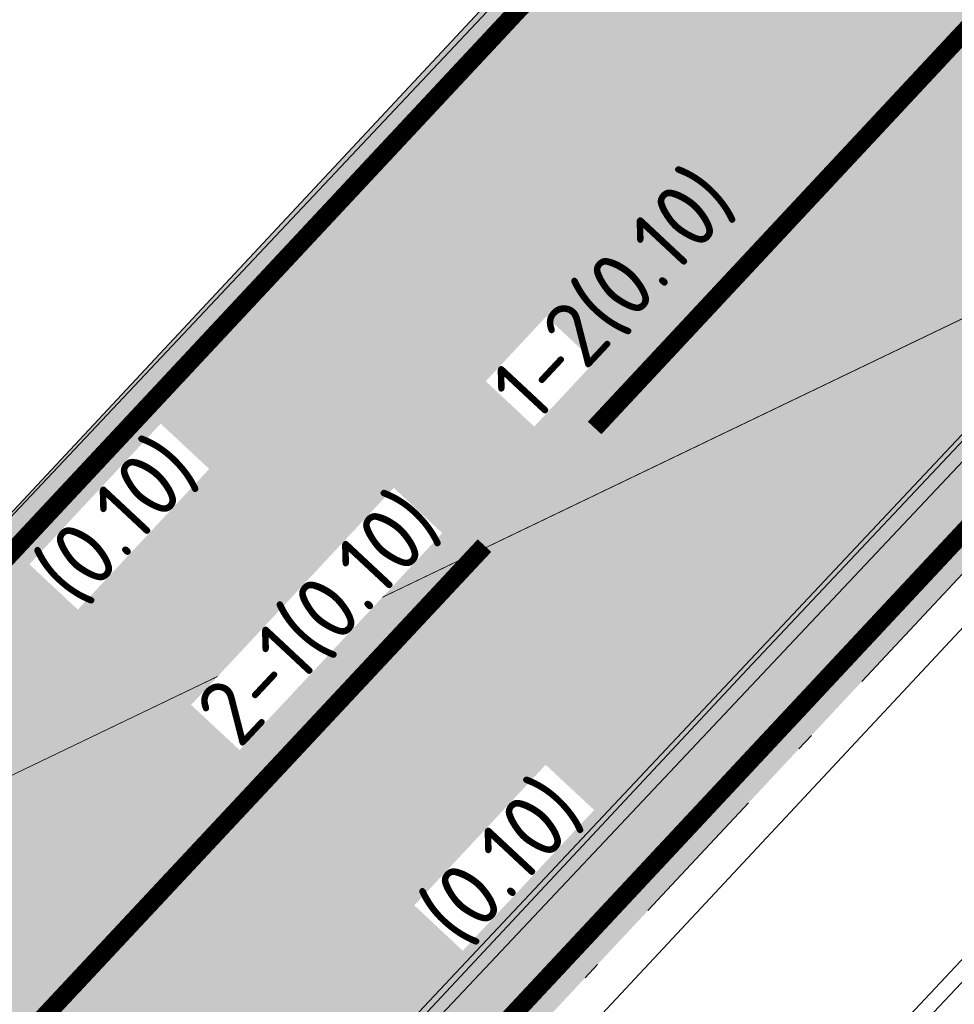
# Model space of a CAD drawing. Header units: metres. Extents: x 163628 to 168255, y 402691 to 405367.
# Tile 189 of 256: x 165480.31 to 165485.38, y 403902.52 to 403907.87. Entities that reach past the tile are written whole.
import ezdxf

# ---------------------------------------------------------------- set-up
doc = ezdxf.new("R2010")
doc.units = ezdxf.units.M
for name, pattern in [('X-CA190022.004-UO-DWM_Snelfietsroute$0$1-2', [3, 0, -2, 1]), ('X-CA190022.004-UO-DWM_Snelfietsroute$0$2-1', [6, 2, -1, 2, -1]), ('X-CA190022.004-UO-DWM_Snelfietsroute$0$VH-GELEIDEBAND_50X200', [8, 4, -2, 0, -2])]:
    doc.linetypes.add(name, pattern=pattern)
doc.layers.add('X-CA190022.004-UO-ARC_Arcering$0$N-WE-VH-VERHARDING_ASFALT_ROOD-A', color=14, linetype='Continuous', lineweight=0, transparency=0.5)
for name, color, linetype, lineweight in [('X-CA190022.004-UO-BBM_bebording bebakening markering_v0.1$0$N-WE-VH-MARKERINGSTEKST-T18', 7, 'Continuous', 18), ('X-CA190022.004-UO-DTM inmeting_v0.1$0$B-WE-VH-KANTOPSLUITING_ACHTERKANTBAND-G', 246, 'Continuous', 0), ('X-CA190022.004-UO-DTM inmeting_v0.1$0$B-WE-VH-KANTOPSLUITING_VOORKANTBAND-G', 246, 'Continuous', 0), ('X-CA190022.004-UO-DTM inmeting_v0.1$0$B-WE-VH-VERHARDING_ASFALT-G', 246, 'Continuous', 0), ('X-CA190022.004-UO-DWM_Snelfietsroute$0$B-WE-VH-KANTVERHARDING-G', 7, 'Continuous', 20), ('X-CA190022.004-UO-DWM_Snelfietsroute$0$N-WE-VH-KANTOPSLUITING_ACHTERKANTBAND-G', 7, 'Continuous', 20), ('X-CA190022.004-UO-DWM_Snelfietsroute$0$N-WE-VH-KANTOPSLUITING_GELEIDEBAND_50X200-G', 7, 'X-CA190022.004-UO-DWM_Snelfietsroute$0$VH-GELEIDEBAND_50X200', 20), ('X-CA190022.004-UO-DWM_Snelfietsroute$0$N-WE-VW-MARKERING_LANGS_STREEP_12-G', 7, 'X-CA190022.004-UO-DWM_Snelfietsroute$0$1-2', 35), ('X-CA190022.004-UO-DWM_Snelfietsroute$0$N-WE-VW-MARKERING_LANGS_STREEP_21-G', 7, 'X-CA190022.004-UO-DWM_Snelfietsroute$0$2-1', 35), ('X-CA190022.004-UO-DWM_Snelfietsroute$0$N-WE-VW-MARKERING_LANGS_STREEP_DOORGETROKKEN_010-G', 7, 'Continuous', 20), ('X-CA190022.004-UO-KAD_Percelen$0$B-WE-KG-GRENS_PERCEEL-GV', 150, 'Continuous', 9)]:
    doc.layers.add(name, color=color, linetype=linetype, lineweight=lineweight)
doc.layers.add('X-CA190022.004-UO-DTM inmeting_v0.1$0$X-XX-AL-MEETPUNT-S', color=246, linetype='Continuous', lineweight=0, plot=False)
doc.styles.add('X-CA190022.004-UO-BBM_bebording bebakening markering_v0.1$0$NLCS-ISO-M500-T18', font='NLCS-ISO.ttf', dxfattribs={"height": 0.9})

# ---------------------------------------------------------------- blocks, each defined once
blk = doc.blocks.new('X-CA190022.004-UO-DTM inmeting_v0.1$0$punt')
at = {"color": 0, "lineweight": -2}
blk.add_line((0, 0), (0, 0), dxfattribs=at)

msp = doc.modelspace()

# ---------------------------------------------------------------- hatches: boundary and pattern name
at = {"layer": 'X-CA190022.004-UO-ARC_Arcering$0$N-WE-VH-VERHARDING_ASFALT_ROOD-A'}
h = msp.add_hatch(color=256, dxfattribs=at)
h.dxf.hatch_style = 1
h.paths.add_polyline_path([(165512.0766, 403933.7296), (165509.515, 403936.154), (165483.9775, 403909.1712), (165483.4899, 403908.6491), (165476.6651, 403901.34), (165475.3168, 403899.896), (165475.2503, 403899.8246), (165477.8118, 403897.4397), (165479.2233, 403898.9513), (165484.2543, 403904.3393), (165505.1133, 403926.4849), (165509.693, 403931.347)])
h = msp.add_hatch(color=256, dxfattribs=at)
h.dxf.hatch_style = 1
h.paths.add_polyline_path([(165512.4202, 403933.4044), (165512.0766, 403933.7296), (165509.693, 403931.347), (165505.1133, 403926.4849), (165484.2543, 403904.3393), (165479.2233, 403898.9513), (165477.875, 403897.5073), (165477.817, 403897.4451), (165478.1837, 403897.1051), (165478.2419, 403897.1677), (165479.5888, 403898.6101), (165486.4136, 403905.9191), (165486.8919, 403906.4314)])

# ---------------------------------------------------------------- linework, layer by layer
at = {"layer": 'X-CA190022.004-UO-DTM inmeting_v0.1$0$B-WE-VH-KANTOPSLUITING_ACHTERKANTBAND-G'}
for points in [[(165478.9, 403898.509, 9.62), (165481.917, 403901.747, 9.69), (165485.427, 403905.471, 9.782), (165488.728, 403908.957, 9.86), (165491.622, 403912.042, 9.936)], [(165480.795, 403897.675, 9.574), (165483.851, 403900.976, 9.66), (165487.01, 403904.328, 9.748), (165489.794, 403907.314, 9.824), (165493.784, 403911.557, 9.916)]]:
    msp.add_polyline3d(points, dxfattribs=at)
at = {"layer": 'X-CA190022.004-UO-DTM inmeting_v0.1$0$B-WE-VH-KANTOPSLUITING_VOORKANTBAND-G'}
msp.add_polyline3d([(165480.734, 403897.743, 9.581), (165483.816, 403901.055, 9.666), (165486.954, 403904.399, 9.75), (165489.724, 403907.347, 9.825), (165493.738, 403911.621, 9.923)], dxfattribs=at)
at = {"layer": 'X-CA190022.004-UO-DTM inmeting_v0.1$0$B-WE-VH-VERHARDING_ASFALT-G'}
for points in [[(165475.921, 403900.514, 9.572), (165479.395, 403904.25, 9.623), (165483.551, 403908.662, 9.713), (165487.835, 403913.209, 9.8)], [(165478.804, 403898.587, 9.572), (165481.844, 403901.81, 9.65), (165485.33, 403905.519, 9.734), (165488.622, 403909.015, 9.816), (165491.554, 403912.132, 9.892)]]:
    msp.add_polyline3d(points, dxfattribs=at)
at = {"layer": 'X-CA190022.004-UO-DWM_Snelfietsroute$0$B-WE-VH-KANTVERHARDING-G', "flags": 128}
for points in [[(165475.1861, 403899.7557), (165475.3168, 403899.896), (165483.9775, 403909.1712), (165509.515, 403936.154)], [(165477.8126, 403897.4403), (165477.875, 403897.5073), (165484.2543, 403904.3393), (165509.693, 403931.347), (165512.0766, 403933.7296)]]:
    msp.add_lwpolyline(points, dxfattribs=at)
at = {"layer": 'X-CA190022.004-UO-DWM_Snelfietsroute$0$N-WE-VH-KANTOPSLUITING_ACHTERKANTBAND-G', "ltscale": 0.2, "flags": 128}
msp.add_lwpolyline([(165508.9319, 403929.4278), (165487.0376, 403906.2944), (165478.3882, 403897.0313), (165478.3233, 403896.9616)], dxfattribs=at)
at = {"layer": 'X-CA190022.004-UO-DWM_Snelfietsroute$0$N-WE-VH-KANTOPSLUITING_GELEIDEBAND_50X200-G', "ltscale": 0.2, "flags": 128}
msp.add_lwpolyline([(165508.7829, 403929.5613), (165486.8919, 403906.4314), (165478.2419, 403897.1677), (165478.1836, 403897.1051), (165477.5536, 403896.4265), (165476.9244, 403895.7167), (165476.3132, 403894.9933), (165475.7193, 403894.2552), (165475.1429, 403893.5031), (165474.5844, 403892.7372), (165474.0442, 403891.958), (165473.5226, 403891.166), (165473.0198, 403890.3615), (165472.5362, 403889.5451), (165472.0664, 403888.7071), (165471.8285, 403888.2639), (165471.6333, 403887.8897), (165471.2031, 403887.0287), (165470.7989, 403886.169), (165470.4152, 403885.2998), (165470.0522, 403884.4214), (165469.7101, 403883.5344), (165469.3891, 403882.6392), (165469.0894, 403881.7364), (165468.8113, 403880.8265), (165468.5548, 403879.91), (165468.5438, 403879.8703)], dxfattribs=at)
at = {"layer": 'X-CA190022.004-UO-DWM_Snelfietsroute$0$N-WE-VW-MARKERING_LANGS_STREEP_12-G', "linetype": 'X-CA190022.004-UO-DWM_Snelfietsroute$0$1-2', "const_width": 0.1, "flags": 128}
msp.add_lwpolyline([(165501.9551, 403925.2567), (165485.4347, 403907.8013), (165483.4267, 403905.6495)], dxfattribs=at)
at = {"layer": 'X-CA190022.004-UO-DWM_Snelfietsroute$0$N-WE-VW-MARKERING_LANGS_STREEP_21-G', "const_width": 0.1, "flags": 128}
msp.add_lwpolyline([(165482.8291, 403905.0109), (165477.3663, 403899.1664)], dxfattribs=at)
at = {"layer": 'X-CA190022.004-UO-DWM_Snelfietsroute$0$N-WE-VW-MARKERING_LANGS_STREEP_DOORGETROKKEN_010-G', "const_width": 0.1, "flags": 128}
for points in [[(165475.36, 403899.7223), (165475.4265, 403899.7937), (165484.0868, 403909.0684), (165509.6239, 403936.0509)], [(165512.3111, 403933.5076), (165512.3093, 403933.5055), (165486.7826, 403906.5341), (165478.1322, 403897.27), (165478.0672, 403897.2002)]]:
    msp.add_lwpolyline(points, dxfattribs=at)
at = {"layer": 'X-CA190022.004-UO-KAD_Percelen$0$B-WE-KG-GRENS_PERCEEL-GV', "flags": 128}
for points in [[(165198.984, 403783.721), (165203.794, 403770.499), (165219.371, 403778.022), (165261.19, 403798.093), (165312.395, 403823.042), (165377.01, 403853.973), (165439.548, 403884.215), (165525.447, 403925.461), (165513.006, 403935.006), (165505.996, 403931.629), (165504.764, 403934.187), (165372.327, 403871.117), (165276.3, 403823), (165276.248, 403824.924), (165211.72, 403793.834), (165208.803, 403792.162), (165203.98, 403789.794), (165205.414, 403786.827)], [(165206.02, 403764.38), (165414.648, 403867.011), (165488.008, 403902.301), (165500.095, 403908.046), (165516.162, 403915.666), (165529.8, 403922.245), (165525.447, 403925.461), (165439.548, 403884.215), (165377.01, 403853.973), (165312.395, 403823.042), (165261.19, 403798.093), (165219.371, 403778.022), (165203.794, 403770.499)]]:
    msp.add_lwpolyline(points, close=True, dxfattribs=at)

# ---------------------------------------------------------------- block references
at = {"layer": 'X-CA190022.004-UO-DTM inmeting_v0.1$0$X-XX-AL-MEETPUNT-S', "linetype": 'ByBlock', "lineweight": -2}
for p in [(165485.013, 403907.69, 9.737), (165482.92, 403905.508, 9.682), (165485.33, 403905.519, 9.734), (165480.889, 403903.306, 9.636)]:
    msp.add_blockref('X-CA190022.004-UO-DTM inmeting_v0.1$0$punt', p, dxfattribs=at)

# ---------------------------------------------------------------- next in the draw order: texts
at = {"layer": 'X-CA190022.004-UO-BBM_bebording bebakening markering_v0.1$0$N-WE-VH-MARKERINGSTEKST-T18', "char_height": 0.36, "attachment_point": 1, "rotation": 46.9623, "style": 'X-CA190022.004-UO-BBM_bebording bebakening markering_v0.1$0$NLCS-ISO-M500-T18', "bg_fill": 3, "box_fill_scale": 1, "bg_fill_color": 256, "bg_fill_transparency": 0}
for s, width, insert in [('1-2(0.10)', 0.480946, (165482.836, 403905.9028)), ('2-1(0.10)', 1.611374, (165481.2374, 403904.1467))]:
    msp.add_mtext_dynamic_manual_height_columns(s, width=width, gutter_width=2.5, heights=[0], dxfattribs=dict(at, insert=insert))

# ---------------------------------------------------------------- next in the draw order: texts
for insert in [(165480.3594, 403904.9094, 10.1227), (165482.4482, 403903.0583, 10.1227)]:
    msp.add_mtext_dynamic_manual_height_columns('(0.10)', width=1.044382, gutter_width=2.5, heights=[0], dxfattribs=dict(at, insert=insert))

doc.saveas('drawing.dxf')
